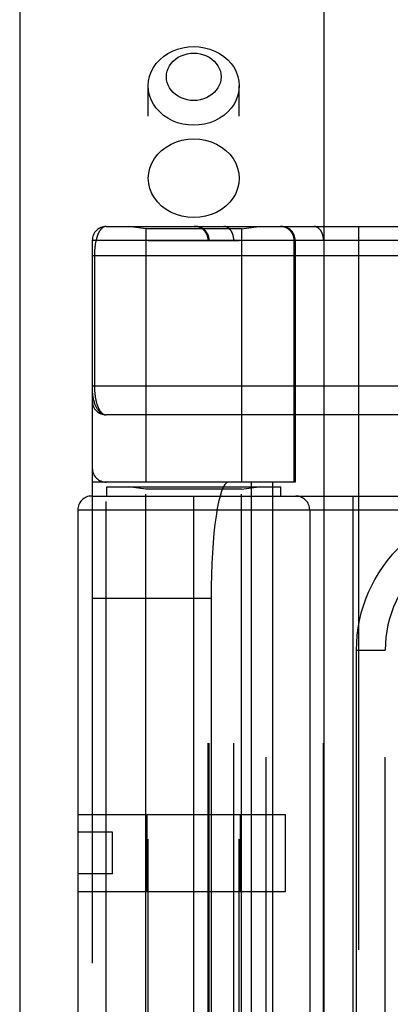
# Model space of a CAD drawing. Header units: inches. Extents: x 0 to 283, y 0 to 183.
# Tile 43 of 256: x 53.279 to 54.078, y 57.621 to 59.744. Entities that reach past the tile are written whole.
import ezdxf

# ---------------------------------------------------------------- set-up
doc = ezdxf.new("R2010")
doc.units = ezdxf.units.IN
doc.header["$LTSCALE"] = 15.583333
doc.header["$MEASUREMENT"] = 0
doc.linetypes.add('HIDDEN', pattern=[0.2, 0.1, -0.1])
doc.layers.get('0').update_dxf_attribs({"linetype": 'CONTINUOUS'})
doc.layers.add('LEFTHAND_DOOR_ASSEMBLY', color=7, linetype='CONTINUOUS')

msp = doc.modelspace()

# ---------------------------------------------------------------- linework, layer by layer
at = {"color": 3, "linetype": 'Continuous'}
msp.add_line((53.2793, 131.3133), (53.2793, 53.176), dxfattribs=at)
at = {"layer": 'LEFTHAND_DOOR_ASSEMBLY', "color": 3, "linetype": 'Continuous'}
msp.add_line((53.9351, 124.747), (53.9351, 53.397), dxfattribs=at)
at = {"layer": 'LEFTHAND_DOOR_ASSEMBLY', "color": 8, "linetype": 'HIDDEN'}
for p, q in [((54.0101, 124.747), (54.0101, 53.397)), ((53.5566, 56.419), (53.5566, 59.6013)), ((53.7526, 56.419), (53.7526, 59.6013)), ((53.4658, 59.2982), (54.3396, 59.2982)), ((53.5516, 59.293), (53.5141, 59.2982)), ((53.7576, 59.293), (53.7951, 59.2982)), ((53.8108, 56.5957), (53.8108, 59.2982)), ((54.0673, 56.5957), (54.0673, 59.2982)), ((53.5516, 59.293), (53.5516, 58.747)), ((53.7576, 59.293), (53.5516, 59.293)), ((53.7576, 59.293), (53.7576, 58.747)), ((53.4358, 59.2682), (53.4358, 56.6257)), ((54.0993, 59.2682), (53.4358, 59.2682)), ((53.7526, 59.267), (53.5566, 59.267)), ((53.6858, 56.6257), (53.6858, 59.2682)), ((53.6878, 56.6257), (53.6878, 59.2682)), ((53.7408, 56.6257), (53.7408, 59.2682)), ((53.871, 58.747), (53.871, 59.2682)), ((53.8733, 59.2682), (53.8733, 58.747)), ((53.9344, 56.6257), (53.9344, 59.2682)), ((53.4404, 59.2357), (53.4404, 58.9537)), ((54.3467, 58.892), (53.4658, 58.892)), ((53.8733, 58.747), (53.4358, 58.747)), ((53.4658, 57.147), (53.4658, 58.747)), ((53.7783, 58.747), (53.7783, 57.147)), ((53.8242, 58.747), (53.8242, 57.147)), ((53.4671, 58.717), (53.4671, 58.737)), ((53.4671, 58.737), (53.8421, 58.737)), ((53.5516, 58.7317), (53.5141, 58.737)), ((53.5516, 57.1623), (53.5516, 58.7317)), ((53.7576, 58.7317), (53.5516, 58.7317)), ((53.7576, 58.7317), (53.7951, 58.737)), ((53.7576, 57.1623), (53.7576, 58.7317)), ((53.8421, 58.717), (53.8421, 58.737)), ((53.4346, 58.717), (54.5608, 58.717)), ((53.6546, 57.177), (53.6546, 58.717)), ((53.9983, 57.177), (53.9983, 58.717)), ((53.4046, 58.687), (53.4046, 57.207)), ((53.4046, 58.687), (54.5608, 58.687)), ((53.9046, 58.687), (53.9046, 57.207)), ((53.4358, 58.497), (53.692, 58.497)), ((53.692, 58.497), (53.692, 57.397)), ((54.0048, 58.3845), (54.0048, 57.5095)), ((54.0048, 58.3845), (54.0673, 58.3845)), ((53.4046, 58.03), (53.8526, 58.03)), ((53.554, 57.864), (53.554, 58.03)), ((53.7552, 57.864), (53.7552, 58.03)), ((53.8526, 57.864), (53.8526, 58.03)), ((53.4796, 57.992), (53.4046, 57.992)), ((53.4796, 57.902), (53.4796, 57.992)), ((53.4796, 57.902), (53.4046, 57.902)), ((53.4046, 57.864), (53.8526, 57.864))]:
    msp.add_line(p, q, dxfattribs=at)
for points in [[(53.5566, 59.6013), (53.5573, 59.6116), (53.5594, 59.6217), (53.563, 59.6314), (53.5678, 59.6408), (53.5739, 59.6496), (53.5812, 59.6576), (53.5896, 59.6649), (53.5989, 59.6712), (53.609, 59.6765), (53.6198, 59.6807), (53.6311, 59.6837), (53.6428, 59.6856), (53.6546, 59.6862)], [(53.6546, 59.6862), (53.6664, 59.6856), (53.678, 59.6837), (53.6893, 59.6807), (53.7001, 59.6765), (53.7103, 59.6712), (53.7196, 59.6649), (53.7279, 59.6576), (53.7352, 59.6496), (53.7414, 59.6408), (53.7462, 59.6314), (53.7497, 59.6217), (53.7519, 59.6116), (53.7526, 59.6013)], [(53.6546, 59.5697), (53.6474, 59.5701), (53.6405, 59.5712), (53.6337, 59.5731), (53.6272, 59.5756), (53.6211, 59.5788), (53.6155, 59.5826), (53.6104, 59.587), (53.606, 59.5918), (53.6023, 59.5971), (53.5994, 59.6027), (53.5973, 59.6086), (53.596, 59.6147), (53.5956, 59.6209), (53.596, 59.627), (53.5973, 59.6331), (53.5994, 59.639), (53.6024, 59.6446), (53.606, 59.6499), (53.6104, 59.6547), (53.6155, 59.6591), (53.6211, 59.6629), (53.6272, 59.6661), (53.6337, 59.6686), (53.6405, 59.6705), (53.6474, 59.6716), (53.6546, 59.6719)], [(53.6546, 59.6719), (53.6617, 59.6716), (53.6687, 59.6705), (53.6755, 59.6686), (53.682, 59.6661), (53.6881, 59.6629), (53.6937, 59.6591), (53.6987, 59.6547), (53.7031, 59.6499), (53.7068, 59.6446), (53.7097, 59.639), (53.7119, 59.6331), (53.7132, 59.627), (53.7136, 59.6208), (53.7132, 59.6147), (53.7119, 59.6086), (53.7097, 59.6027), (53.7068, 59.5971), (53.7031, 59.5918), (53.6987, 59.587), (53.6937, 59.5826), (53.6881, 59.5788), (53.682, 59.5756), (53.6755, 59.5731), (53.6687, 59.5712), (53.6617, 59.5701), (53.6546, 59.5697)], [(53.6546, 59.5165), (53.6428, 59.5171), (53.6311, 59.5189), (53.6198, 59.522), (53.609, 59.5262), (53.5989, 59.5315), (53.5896, 59.5378), (53.5812, 59.5451), (53.5739, 59.5531), (53.5678, 59.5619), (53.563, 59.5712), (53.5594, 59.581), (53.5573, 59.5911), (53.5566, 59.6013)], [(53.7526, 59.6013), (53.7519, 59.5911), (53.7497, 59.581), (53.7462, 59.5712), (53.7414, 59.5619), (53.7352, 59.5531), (53.7279, 59.5451), (53.7196, 59.5378), (53.7103, 59.5315), (53.7001, 59.5262), (53.6893, 59.522), (53.678, 59.5189), (53.6664, 59.5171), (53.6546, 59.5165)], [(53.5566, 59.4021), (53.5574, 59.4132), (53.5599, 59.4241), (53.564, 59.4346), (53.5697, 59.4445), (53.5768, 59.4538), (53.5853, 59.4621), (53.5949, 59.4694), (53.6056, 59.4756), (53.6171, 59.4805), (53.6292, 59.4841), (53.6418, 59.4862), (53.6546, 59.487)], [(53.6546, 59.487), (53.6674, 59.4862), (53.6799, 59.4841), (53.6921, 59.4805), (53.7036, 59.4756), (53.7142, 59.4694), (53.7239, 59.4621), (53.7323, 59.4538), (53.7395, 59.4445), (53.7451, 59.4346), (53.7492, 59.4241), (53.7517, 59.4132), (53.7526, 59.4021)], [(53.6546, 59.3172), (53.6418, 59.318), (53.6292, 59.3201), (53.6171, 59.3237), (53.6056, 59.3286), (53.5949, 59.3348), (53.5853, 59.3421), (53.5768, 59.3504), (53.5697, 59.3597), (53.564, 59.3696), (53.5599, 59.3801), (53.5574, 59.391), (53.5566, 59.4021)], [(53.7526, 59.4021), (53.7517, 59.391), (53.7492, 59.3801), (53.7451, 59.3696), (53.7395, 59.3597), (53.7323, 59.3504), (53.7239, 59.3421), (53.7142, 59.3348), (53.7036, 59.3286), (53.6921, 59.3237), (53.6799, 59.3201), (53.6674, 59.318), (53.6546, 59.3172)], [(53.4658, 59.2982), (53.4652, 59.2982), (53.4646, 59.2982), (53.464, 59.2981), (53.4634, 59.298), (53.4629, 59.2979), (53.4623, 59.2977), (53.4617, 59.2975), (53.4612, 59.2973), (53.4606, 59.2971), (53.4601, 59.2968), (53.4596, 59.2965), (53.4591, 59.2962), (53.4585, 59.2959), (53.458, 59.2956), (53.4575, 59.2952), (53.457, 59.2948), (53.4566, 59.2944), (53.4561, 59.2939), (53.4556, 59.2935), (53.4552, 59.293), (53.4547, 59.2925), (53.4543, 59.292), (53.4538, 59.2915), (53.4534, 59.291), (53.453, 59.2904), (53.4526, 59.2898), (53.4522, 59.2893), (53.4518, 59.2887), (53.4514, 59.288), (53.451, 59.2874), (53.4507, 59.2868), (53.4503, 59.2861), (53.4499, 59.2855), (53.4496, 59.2848), (53.4493, 59.2841), (53.4489, 59.2834), (53.4486, 59.2827), (53.4483, 59.282), (53.448, 59.2813), (53.4477, 59.2805), (53.4474, 59.2798), (53.4471, 59.279), (53.4468, 59.2783), (53.4465, 59.2775), (53.4463, 59.2767), (53.446, 59.2759), (53.4458, 59.2751), (53.4455, 59.2744), (53.4453, 59.2736), (53.445, 59.2727), (53.4448, 59.2719), (53.4446, 59.2711), (53.4444, 59.2703), (53.4442, 59.2695), (53.444, 59.2686), (53.4438, 59.2678), (53.4436, 59.267), (53.4434, 59.2661), (53.4432, 59.2653), (53.4431, 59.2644), (53.4429, 59.2636), (53.4427, 59.2627), (53.4426, 59.2619), (53.4424, 59.261), (53.4423, 59.2601), (53.4422, 59.2593), (53.442, 59.2584), (53.4419, 59.2575), (53.4418, 59.2567), (53.4417, 59.2558), (53.4416, 59.2549), (53.4415, 59.2541), (53.4414, 59.2532), (53.4413, 59.2524), (53.4412, 59.2515), (53.4411, 59.2507), (53.441, 59.2498), (53.441, 59.249), (53.4409, 59.2482), (53.4408, 59.2473), (53.4408, 59.2465), (53.4407, 59.2457), (53.4407, 59.2448), (53.4406, 59.244), (53.4406, 59.2432), (53.4406, 59.2423), (53.4405, 59.2415), (53.4405, 59.2407), (53.4405, 59.2399), (53.4405, 59.2391), (53.4405, 59.2382), (53.4404, 59.2374), (53.4404, 59.2366), (53.4404, 59.2357)], [(53.6878, 59.2682), (53.6878, 59.2689), (53.6877, 59.2695), (53.6877, 59.2702), (53.6877, 59.2708), (53.6876, 59.2715), (53.6875, 59.2722), (53.6874, 59.2728), (53.6873, 59.2734), (53.6872, 59.2741), (53.6871, 59.2747), (53.6869, 59.2754), (53.6868, 59.276), (53.6866, 59.2766), (53.6864, 59.2773), (53.6862, 59.2779), (53.686, 59.2785), (53.6858, 59.2791), (53.6855, 59.2797), (53.6853, 59.2803), (53.685, 59.2809), (53.6847, 59.2815), (53.6844, 59.2821), (53.6841, 59.2827), (53.6838, 59.2832), (53.6835, 59.2838), (53.6831, 59.2844), (53.6828, 59.2849), (53.6824, 59.2854), (53.682, 59.286), (53.6816, 59.2865), (53.6812, 59.287), (53.6808, 59.2875), (53.6804, 59.288), (53.68, 59.2885), (53.6795, 59.289), (53.6791, 59.2894), (53.6786, 59.2899), (53.6781, 59.2904), (53.6777, 59.2908), (53.6772, 59.2912), (53.6767, 59.2916), (53.6762, 59.292), (53.6756, 59.2924), (53.6751, 59.2928), (53.6746, 59.2932), (53.674, 59.2935), (53.6735, 59.2939), (53.6729, 59.2942), (53.6724, 59.2945), (53.6718, 59.2948), (53.6712, 59.2951), (53.6706, 59.2954), (53.67, 59.2957), (53.6694, 59.296), (53.6688, 59.2962), (53.6682, 59.2964), (53.6676, 59.2966), (53.667, 59.2968), (53.6664, 59.297), (53.6658, 59.2972), (53.6651, 59.2974), (53.6645, 59.2975), (53.6639, 59.2977), (53.6632, 59.2978), (53.6626, 59.2979), (53.662, 59.298), (53.6613, 59.2981), (53.6607, 59.2981), (53.66, 59.2982), (53.6594, 59.2982), (53.6587, 59.2982), (53.6581, 59.2982)], [(53.7408, 59.2682), (53.7408, 59.2689), (53.7408, 59.2695), (53.7408, 59.2702), (53.7408, 59.2708), (53.7407, 59.2715), (53.7407, 59.2722), (53.7406, 59.2728), (53.7405, 59.2734), (53.7404, 59.2741), (53.7403, 59.2747), (53.7402, 59.2754), (53.7401, 59.276), (53.74, 59.2766), (53.7399, 59.2773), (53.7397, 59.2779), (53.7396, 59.2785), (53.7394, 59.2791), (53.7392, 59.2797), (53.739, 59.2803), (53.7388, 59.2809), (53.7386, 59.2815), (53.7384, 59.2821), (53.7382, 59.2827), (53.738, 59.2832), (53.7378, 59.2838), (53.7375, 59.2844), (53.7373, 59.2849), (53.737, 59.2854), (53.7367, 59.286), (53.7365, 59.2865), (53.7362, 59.287), (53.7359, 59.2875), (53.7356, 59.288), (53.7353, 59.2885), (53.7349, 59.289), (53.7346, 59.2894), (53.7343, 59.2899), (53.734, 59.2904), (53.7336, 59.2908), (53.7333, 59.2912), (53.7329, 59.2916), (53.7325, 59.292), (53.7322, 59.2924), (53.7318, 59.2928), (53.7314, 59.2932), (53.731, 59.2935), (53.7306, 59.2939), (53.7302, 59.2942), (53.7298, 59.2945), (53.7294, 59.2948), (53.729, 59.2951), (53.7286, 59.2954), (53.7282, 59.2957), (53.7277, 59.296), (53.7273, 59.2962), (53.7269, 59.2964), (53.7264, 59.2966), (53.726, 59.2968), (53.7256, 59.297), (53.7251, 59.2972), (53.7247, 59.2974), (53.7242, 59.2975), (53.7238, 59.2977), (53.7233, 59.2978), (53.7228, 59.2979), (53.7224, 59.298), (53.7219, 59.2981), (53.7215, 59.2981), (53.721, 59.2982), (53.7205, 59.2982), (53.7201, 59.2982), (53.7196, 59.2982)], [(53.871, 59.2682), (53.871, 59.2689), (53.871, 59.2695), (53.8709, 59.2702), (53.8709, 59.2708), (53.8708, 59.2715), (53.8708, 59.2722), (53.8707, 59.2728), (53.8706, 59.2734), (53.8704, 59.2741), (53.8703, 59.2747), (53.8702, 59.2754), (53.87, 59.276), (53.8698, 59.2766), (53.8696, 59.2773), (53.8694, 59.2779), (53.8692, 59.2785), (53.869, 59.2791), (53.8687, 59.2797), (53.8685, 59.2803), (53.8682, 59.2809), (53.8679, 59.2815), (53.8677, 59.2821), (53.8673, 59.2827), (53.867, 59.2832), (53.8667, 59.2838), (53.8664, 59.2844), (53.866, 59.2849), (53.8656, 59.2854), (53.8653, 59.286), (53.8649, 59.2865), (53.8645, 59.287), (53.8641, 59.2875), (53.8636, 59.288), (53.8632, 59.2885), (53.8628, 59.289), (53.8623, 59.2894), (53.8619, 59.2899), (53.8614, 59.2904), (53.8609, 59.2908), (53.8604, 59.2912), (53.8599, 59.2916), (53.8594, 59.292), (53.8589, 59.2924), (53.8584, 59.2928), (53.8578, 59.2932), (53.8573, 59.2935), (53.8567, 59.2939), (53.8562, 59.2942), (53.8556, 59.2945), (53.855, 59.2948), (53.8545, 59.2951), (53.8539, 59.2954), (53.8533, 59.2957), (53.8527, 59.296), (53.8521, 59.2962), (53.8515, 59.2964), (53.8509, 59.2966), (53.8503, 59.2968), (53.8496, 59.297), (53.849, 59.2972), (53.8484, 59.2974), (53.8478, 59.2975), (53.8471, 59.2977), (53.8465, 59.2978), (53.8458, 59.2979), (53.8452, 59.298), (53.8446, 59.2981), (53.8439, 59.2981), (53.8433, 59.2982), (53.8426, 59.2982), (53.842, 59.2982), (53.8413, 59.2982)], [(53.9344, 59.2682), (53.9344, 59.2689), (53.9344, 59.2695), (53.9343, 59.2702), (53.9343, 59.2708), (53.9342, 59.2715), (53.9342, 59.2722), (53.9341, 59.2728), (53.9341, 59.2734), (53.934, 59.2741), (53.9339, 59.2747), (53.9338, 59.2754), (53.9336, 59.276), (53.9335, 59.2766), (53.9334, 59.2773), (53.9332, 59.2779), (53.9331, 59.2785), (53.9329, 59.2791), (53.9328, 59.2797), (53.9326, 59.2803), (53.9324, 59.2809), (53.9322, 59.2815), (53.932, 59.2821), (53.9318, 59.2827), (53.9315, 59.2832), (53.9313, 59.2838), (53.9311, 59.2844), (53.9308, 59.2849), (53.9305, 59.2854), (53.9303, 59.286), (53.93, 59.2865), (53.9297, 59.287), (53.9294, 59.2875), (53.9291, 59.288), (53.9288, 59.2885), (53.9285, 59.289), (53.9282, 59.2894), (53.9278, 59.2899), (53.9275, 59.2904), (53.9271, 59.2908), (53.9268, 59.2912), (53.9264, 59.2916), (53.9261, 59.292), (53.9257, 59.2924), (53.9253, 59.2928), (53.9249, 59.2932), (53.9246, 59.2935), (53.9242, 59.2939), (53.9238, 59.2942), (53.9234, 59.2945), (53.923, 59.2948), (53.9225, 59.2951), (53.9221, 59.2954), (53.9217, 59.2957), (53.9213, 59.296), (53.9208, 59.2962), (53.9204, 59.2964), (53.92, 59.2966), (53.9195, 59.2968), (53.9191, 59.297), (53.9186, 59.2972), (53.9182, 59.2974), (53.9178, 59.2975), (53.9173, 59.2977), (53.9168, 59.2978), (53.9164, 59.2979), (53.9159, 59.298), (53.9155, 59.2981), (53.915, 59.2981), (53.9145, 59.2982), (53.9141, 59.2982), (53.9136, 59.2982), (53.9132, 59.2982)], [(53.4358, 59.2357), (54.3484, 59.2357)], [(53.4358, 58.9545), (54.3461, 58.9545)], [(53.4358, 58.942), (53.4358, 58.9414), (53.4359, 58.9408), (53.4359, 58.9401), (53.4359, 58.9394), (53.436, 58.9386), (53.4361, 58.9378), (53.4361, 58.9369), (53.4362, 58.936), (53.4364, 58.9349), (53.4365, 58.9337), (53.4367, 58.9324), (53.437, 58.931), (53.4373, 58.9295), (53.4376, 58.9279), (53.438, 58.926), (53.4385, 58.9241), (53.439, 58.9221), (53.4396, 58.9201), (53.4402, 58.9181), (53.4409, 58.9163), (53.4415, 58.9146), (53.4422, 58.913), (53.4428, 58.9114), (53.4435, 58.91), (53.4442, 58.9087), (53.4449, 58.9074), (53.4456, 58.9062), (53.4463, 58.905), (53.447, 58.904), (53.4477, 58.903), (53.4484, 58.902), (53.4491, 58.9011), (53.4498, 58.9003), (53.4505, 58.8995), (53.4512, 58.8987), (53.4519, 58.898), (53.4526, 58.8974), (53.4533, 58.8968), (53.454, 58.8962), (53.4547, 58.8957), (53.4555, 58.8952), (53.4562, 58.8948), (53.4569, 58.8944), (53.4576, 58.894), (53.4583, 58.8937), (53.459, 58.8934), (53.4597, 58.8931), (53.4604, 58.8928), (53.4611, 58.8926), (53.4618, 58.8925), (53.4624, 58.8923), (53.4631, 58.8922), (53.4638, 58.8921), (53.4645, 58.892), (53.4652, 58.892), (53.4658, 58.892)], [(53.4404, 58.9537), (53.4404, 58.9528), (53.4405, 58.952), (53.4405, 58.9512), (53.4405, 58.9504), (53.4405, 58.9496), (53.4405, 58.9487), (53.4406, 58.9479), (53.4406, 58.9471), (53.4406, 58.9462), (53.4407, 58.9454), (53.4407, 58.9445), (53.4408, 58.9437), (53.4408, 58.9428), (53.4409, 58.942), (53.441, 58.9411), (53.441, 58.9403), (53.4411, 58.9394), (53.4412, 58.9385), (53.4413, 58.9377), (53.4414, 58.9368), (53.4415, 58.9359), (53.4416, 58.935), (53.4417, 58.9342), (53.4418, 58.9333), (53.442, 58.9324), (53.4421, 58.9315), (53.4422, 58.9306), (53.4424, 58.9297), (53.4425, 58.9288), (53.4427, 58.928), (53.4428, 58.9271), (53.443, 58.9262), (53.4432, 58.9253), (53.4433, 58.9245), (53.4435, 58.9236), (53.4437, 58.9227), (53.4439, 58.9219), (53.4441, 58.921), (53.4443, 58.9202), (53.4445, 58.9193), (53.4448, 58.9185), (53.445, 58.9177), (53.4452, 58.9169), (53.4455, 58.916), (53.4457, 58.9152), (53.446, 58.9144), (53.4462, 58.9136), (53.4465, 58.9128), (53.4468, 58.912), (53.4471, 58.9112), (53.4474, 58.9105), (53.4477, 58.9097), (53.448, 58.9089), (53.4483, 58.9082), (53.4486, 58.9075), (53.449, 58.9067), (53.4493, 58.906), (53.4497, 58.9053), (53.45, 58.9046), (53.4504, 58.904), (53.4507, 58.9033), (53.4511, 58.9026), (53.4515, 58.902), (53.4519, 58.9014), (53.4523, 58.9008), (53.4527, 58.9002), (53.4532, 58.8996), (53.4536, 58.899), (53.454, 58.8985), (53.4545, 58.898), (53.4549, 58.8974), (53.4554, 58.897), (53.4559, 58.8965), (53.4564, 58.896), (53.4569, 58.8956), (53.4574, 58.8952), (53.4579, 58.8948), (53.4584, 58.8944), (53.4589, 58.8941), (53.4594, 58.8938), (53.46, 58.8935), (53.4605, 58.8932), (53.4611, 58.8929), (53.4616, 58.8927), (53.4622, 58.8925), (53.4628, 58.8924), (53.4634, 58.8922), (53.464, 58.8921), (53.4646, 58.892), (53.4652, 58.892), (53.4658, 58.892)]]:
    msp.add_lwpolyline(points, dxfattribs=at)
for centre, radius, start, end in [((53.4658, 59.2682), 0.03, 90, 180), ((53.6558, 59.2682), 0.03, 0, 90), ((53.8433, 59.2682), 0.03, 0, 90), ((53.4658, 58.922), 0.03, 180, 269.9999), ((53.4658, 58.777), 0.03, 180, 270), ((53.4346, 58.687), 0.03, 90, 180), ((53.8746, 58.687), 0.03, 0, 90), ((54.3173, 58.3845), 0.3125, 85.9125, 180), ((54.3173, 58.3845), 0.25, 79.6658, 180)]:
    msp.add_arc(centre, radius, start, end, dxfattribs=at)
msp.add_ellipse((53.7287, 58.497), major_axis=(0, 0.25), ratio=0.146965, start_param=0, end_param=1.570796, dxfattribs=at)

doc.saveas('drawing.dxf')
